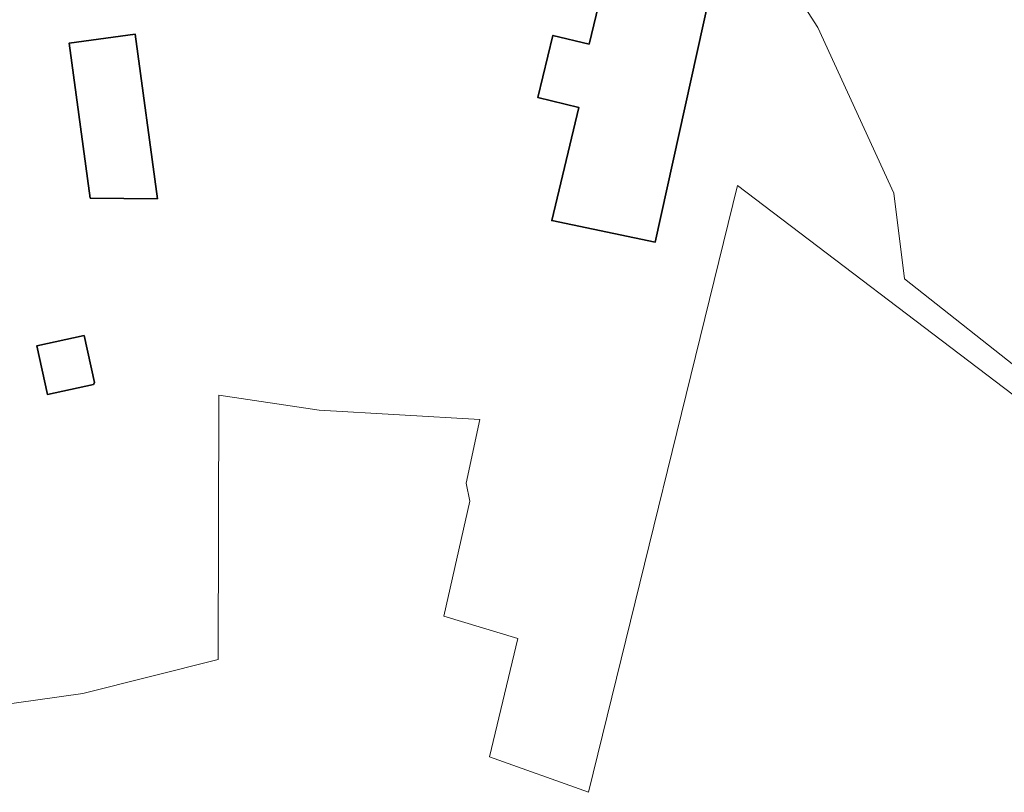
# Model space of a CAD drawing. Extents: x 184422 to 188298, y 343471 to 350189.
# Tile 197 of 256: x 185814 to 185926, y 347969 to 348057. Entities that reach past the tile are written whole.
import ezdxf

# ---------------------------------------------------------------- set-up
doc = ezdxf.new("R2010")
doc.units = 0
for name, color, linetype, lineweight in [('B-WA-GR-GRAS-GV', 252, 'Continuous', 13), ('B-WA-OG-TERREIN_ERF-GV', 252, 'Continuous', 18), ('B-WE-OG-BEBOUWING-GV', 250, 'Continuous', 35)]:
    doc.layers.add(name, color=color, linetype=linetype, lineweight=lineweight)

msp = doc.modelspace()

# ---------------------------------------------------------------- linework, layer by layer
at = {"layer": 'B-WA-GR-GRAS-GV', "flags": 128}
for points in [[(185943.794, 348113.7), (185918.394, 348107.482), (185910.059, 348105.762), (185906.223, 348104.704), (185904.8, 348104.312), (185903.728, 348084.286), (185910.949, 348079.797), (185911.96, 348077.467), (185911.28, 348077.172), (185905.671, 348074.739), (185904.509, 348075.603), (185901.407, 348077.91), (185900.764, 348075.156), (185899.233, 348068.598), (185898.935, 348065.829), (185905.107, 348056.206), (185913.729, 348037.39), (185914.941, 348027.654), (185929.529, 348016.148)], [(185943.794, 348113.7), (185918.394, 348107.482), (185910.059, 348105.762), (185906.223, 348104.704), (185904.8, 348104.312), (185903.728, 348084.286), (185910.949, 348079.797), (185911.96, 348077.467), (185911.28, 348077.172), (185905.671, 348074.739), (185904.509, 348075.603), (185901.407, 348077.91), (185900.764, 348075.156), (185899.233, 348068.598), (185898.935, 348065.829), (185905.107, 348056.206), (185913.729, 348037.39), (185914.941, 348027.654), (185929.529, 348016.148)], [(185943.794, 348113.7), (185918.394, 348107.482), (185910.059, 348105.762), (185906.223, 348104.704), (185904.8, 348104.312), (185903.728, 348084.286), (185910.949, 348079.797), (185911.96, 348077.467), (185911.28, 348077.172), (185905.671, 348074.739), (185904.509, 348075.603), (185901.407, 348077.91), (185900.764, 348075.156), (185899.233, 348068.598), (185898.935, 348065.829), (185905.107, 348056.206), (185913.729, 348037.39), (185914.941, 348027.654), (185929.529, 348016.148)], [(185927.277, 348014.468), (185895.962, 348038.242), (185879.024, 347969.319), (185867.773, 347973.35), (185870.983, 347986.777), (185862.591, 347989.334), (185865.541, 348002.38), (185865.115, 348004.446), (185866.689, 348011.69), (185848.43, 348012.739), (185837.022, 348014.444), (185836.937, 347984.399), (185821.538, 347980.537), (185808.856, 347978.781)], [(185927.277, 348014.468), (185895.962, 348038.242), (185879.024, 347969.319), (185867.773, 347973.35), (185870.983, 347986.777), (185862.591, 347989.334), (185865.541, 348002.38), (185865.115, 348004.446), (185866.689, 348011.69), (185848.43, 348012.739), (185837.022, 348014.444), (185836.937, 347984.399), (185821.538, 347980.537), (185808.856, 347978.781)], [(185927.277, 348014.468), (185895.962, 348038.242), (185879.024, 347969.319), (185867.773, 347973.35), (185870.983, 347986.777), (185862.591, 347989.334), (185865.541, 348002.38), (185865.115, 348004.446), (185866.689, 348011.69), (185848.43, 348012.739), (185837.022, 348014.444), (185836.937, 347984.399), (185821.538, 347980.537), (185808.856, 347978.781)]]:
    msp.add_lwpolyline(points, dxfattribs=at)
at = {"layer": 'B-WA-OG-TERREIN_ERF-GV', "flags": 128}
for points in [[(185929.529, 348016.148), (185914.941, 348027.654), (185913.729, 348037.39), (185905.107, 348056.206), (185898.935, 348065.829), (185899.233, 348068.598), (185900.764, 348075.156), (185901.407, 348077.91), (185901.45, 348087.619), (185887.942, 348090.926), (185889.952, 348105.347), (185886.656, 348104.41), (185883.414, 348103.597), (185881.438, 348103.028), (185874.883, 348101.686), (185870.453, 348100.572), (185870.342, 348100.208), (185856.107, 348097.652), (185839.358, 348093.747), (185837.879, 348093.216), (185833.07, 348091.987), (185817.101, 348088.795), (185813.945, 348087.987)], [(185929.529, 348016.148), (185914.941, 348027.654), (185913.729, 348037.39), (185905.107, 348056.206), (185898.935, 348065.829), (185899.233, 348068.598), (185900.764, 348075.156), (185901.407, 348077.91), (185901.45, 348087.619), (185887.942, 348090.926), (185889.952, 348105.347), (185886.656, 348104.41), (185883.414, 348103.597), (185881.438, 348103.028), (185874.883, 348101.686), (185870.453, 348100.572), (185870.342, 348100.208), (185856.107, 348097.652), (185839.358, 348093.747), (185837.879, 348093.216), (185833.07, 348091.987), (185817.101, 348088.795), (185813.945, 348087.987)], [(185929.529, 348016.148), (185914.941, 348027.654), (185913.729, 348037.39), (185905.107, 348056.206), (185898.935, 348065.829), (185899.233, 348068.598), (185900.764, 348075.156), (185901.407, 348077.91), (185901.45, 348087.619), (185887.942, 348090.926), (185889.952, 348105.347), (185886.656, 348104.41), (185883.414, 348103.597), (185881.438, 348103.028), (185874.883, 348101.686), (185870.453, 348100.572), (185870.342, 348100.208), (185856.107, 348097.652), (185839.358, 348093.747), (185837.879, 348093.216), (185833.07, 348091.987), (185817.101, 348088.795), (185813.945, 348087.987)], [(185808.856, 347978.781), (185821.538, 347980.537), (185836.937, 347984.399), (185837.022, 348014.444), (185848.43, 348012.739), (185866.689, 348011.69), (185865.115, 348004.446), (185865.541, 348002.38), (185862.591, 347989.334), (185870.983, 347986.777), (185867.773, 347973.35), (185879.024, 347969.319), (185895.962, 348038.242), (185927.277, 348014.468)], [(185808.856, 347978.781), (185821.538, 347980.537), (185836.937, 347984.399), (185837.022, 348014.444), (185848.43, 348012.739), (185866.689, 348011.69), (185865.115, 348004.446), (185865.541, 348002.38), (185862.591, 347989.334), (185870.983, 347986.777), (185867.773, 347973.35), (185879.024, 347969.319), (185895.962, 348038.242), (185927.277, 348014.468)], [(185808.856, 347978.781), (185821.538, 347980.537), (185836.937, 347984.399), (185837.022, 348014.444), (185848.43, 348012.739), (185866.689, 348011.69), (185865.115, 348004.446), (185865.541, 348002.38), (185862.591, 347989.334), (185870.983, 347986.777), (185867.773, 347973.35), (185879.024, 347969.319), (185895.962, 348038.242), (185927.277, 348014.468)]]:
    msp.add_lwpolyline(points, dxfattribs=at)
for points in [[(185872.688, 348059.052), (185866.787, 348060.472), (185868.719, 348068.499), (185871.233, 348078.942), (185870.744, 348079.06), (185872.932, 348087.528), (185874.183, 348092.369), (185878.917, 348091.146), (185877.666, 348086.305), (185875.819, 348077.825), (185884.695, 348075.892), (185886.206, 348082.845), (185887.268, 348087.731), (185898.411, 348085.309), (185897.349, 348080.423), (185893.438, 348062.708), (185886.621, 348031.829), (185874.857, 348034.278), (185877.946, 348047.113), (185873.276, 348048.238), (185874.979, 348055.312), (185879.103, 348054.319), (185880.434, 348059.85), (185873.294, 348061.569)], [(185872.688, 348059.052), (185866.787, 348060.472), (185868.719, 348068.499), (185871.233, 348078.942), (185870.744, 348079.06), (185872.932, 348087.528), (185874.183, 348092.369), (185878.917, 348091.146), (185877.666, 348086.305), (185875.819, 348077.825), (185884.695, 348075.892), (185886.206, 348082.845), (185887.268, 348087.731), (185898.411, 348085.309), (185897.349, 348080.423), (185893.438, 348062.708), (185886.621, 348031.829), (185874.857, 348034.278), (185877.946, 348047.113), (185873.276, 348048.238), (185874.979, 348055.312), (185879.103, 348054.319), (185880.434, 348059.85), (185873.294, 348061.569)], [(185872.688, 348059.052), (185866.787, 348060.472), (185868.719, 348068.499), (185871.233, 348078.942), (185870.744, 348079.06), (185872.932, 348087.528), (185874.183, 348092.369), (185878.917, 348091.146), (185877.666, 348086.305), (185875.819, 348077.825), (185884.695, 348075.892), (185886.206, 348082.845), (185887.268, 348087.731), (185898.411, 348085.309), (185897.349, 348080.423), (185893.438, 348062.708), (185886.621, 348031.829), (185874.857, 348034.278), (185877.946, 348047.113), (185873.276, 348048.238), (185874.979, 348055.312), (185879.103, 348054.319), (185880.434, 348059.85), (185873.294, 348061.569)], [(185820.006, 348054.436), (185827.493, 348055.455), (185830.038, 348036.751), (185822.402, 348036.835)], [(185820.006, 348054.436), (185827.493, 348055.455), (185830.038, 348036.751), (185822.402, 348036.835)], [(185820.006, 348054.436), (185827.493, 348055.455), (185830.038, 348036.751), (185822.402, 348036.835)]]:
    msp.add_lwpolyline(points, close=True, dxfattribs=at)
at = {"layer": 'B-WE-OG-BEBOUWING-GV', "flags": 128}
for points in [[(185873.294, 348061.569), (185880.434, 348059.85), (185879.103, 348054.319), (185874.979, 348055.312), (185873.276, 348048.238), (185877.946, 348047.113), (185874.857, 348034.278), (185886.621, 348031.829), (185893.438, 348062.708), (185897.349, 348080.423), (185898.411, 348085.309), (185887.268, 348087.731), (185886.206, 348082.845), (185884.695, 348075.892), (185875.819, 348077.825), (185877.666, 348086.305), (185878.917, 348091.146), (185874.183, 348092.369), (185872.932, 348087.528), (185870.744, 348079.06), (185871.233, 348078.942), (185868.719, 348068.499), (185866.787, 348060.472), (185872.688, 348059.052)], [(185873.294, 348061.569), (185880.434, 348059.85), (185879.103, 348054.319), (185874.979, 348055.312), (185873.276, 348048.238), (185877.946, 348047.113), (185874.857, 348034.278), (185886.621, 348031.829), (185893.438, 348062.708), (185897.349, 348080.423), (185898.411, 348085.309), (185887.268, 348087.731), (185886.206, 348082.845), (185884.695, 348075.892), (185875.819, 348077.825), (185877.666, 348086.305), (185878.917, 348091.146), (185874.183, 348092.369), (185872.932, 348087.528), (185870.744, 348079.06), (185871.233, 348078.942), (185868.719, 348068.499), (185866.787, 348060.472), (185872.688, 348059.052)], [(185873.294, 348061.569), (185880.434, 348059.85), (185879.103, 348054.319), (185874.979, 348055.312), (185873.276, 348048.238), (185877.946, 348047.113), (185874.857, 348034.278), (185886.621, 348031.829), (185893.438, 348062.708), (185897.349, 348080.423), (185898.411, 348085.309), (185887.268, 348087.731), (185886.206, 348082.845), (185884.695, 348075.892), (185875.819, 348077.825), (185877.666, 348086.305), (185878.917, 348091.146), (185874.183, 348092.369), (185872.932, 348087.528), (185870.744, 348079.06), (185871.233, 348078.942), (185868.719, 348068.499), (185866.787, 348060.472), (185872.688, 348059.052)], [(185822.402, 348036.835), (185830.038, 348036.751), (185827.493, 348055.455), (185820.006, 348054.436)], [(185822.402, 348036.835), (185830.038, 348036.751), (185827.493, 348055.455), (185820.006, 348054.436)], [(185822.402, 348036.835), (185830.038, 348036.751), (185827.493, 348055.455), (185820.006, 348054.436)], [(185821.723, 348021.221), (185816.329, 348020.048), (185817.532, 348014.516), (185822.768, 348015.655), (185822.887, 348015.868)], [(185821.723, 348021.221), (185816.329, 348020.048), (185817.532, 348014.516), (185822.768, 348015.655), (185822.887, 348015.868)], [(185821.723, 348021.221), (185816.329, 348020.048), (185817.532, 348014.516), (185822.768, 348015.655), (185822.887, 348015.868)]]:
    msp.add_lwpolyline(points, close=True, dxfattribs=at)

doc.saveas('drawing.dxf')
